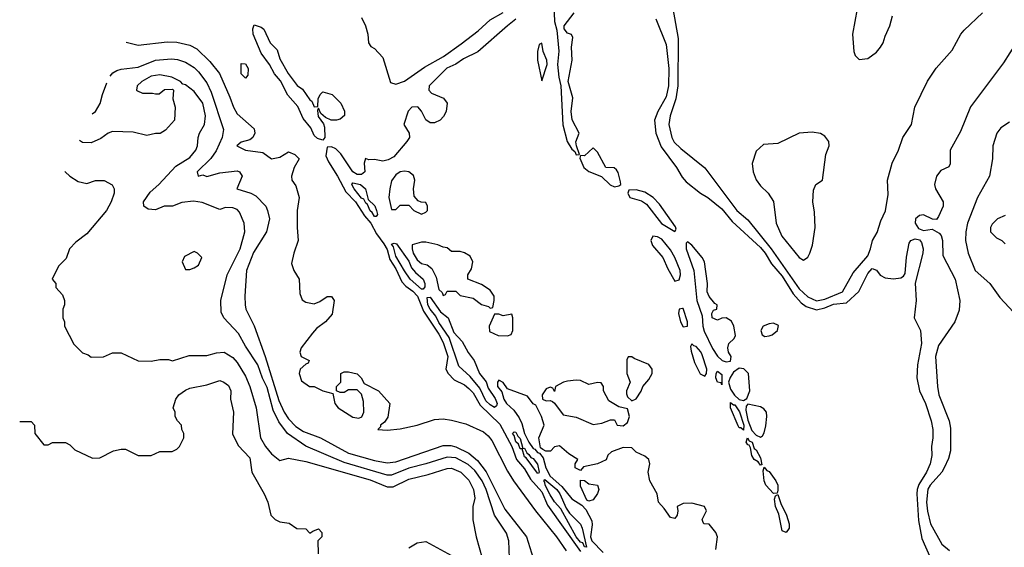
# Model space of a CAD drawing. Header units: inches. Extents: x 2348352 to 2479776, y 460422 to 613655.
# Tile 244 of 256: x 2350597 to 2355186, y 580761 to 583218. Entities that reach past the tile are written whole.
import ezdxf

# ---------------------------------------------------------------- set-up
doc = ezdxf.new("R2010")
doc.units = ezdxf.units.IN
doc.header["$MEASUREMENT"] = 0
doc.layers.add('C3558', color=7, linetype='Continuous')

msp = doc.modelspace()

# ---------------------------------------------------------------- linework, layer by layer
at = {"layer": 'C3558', "color": 4}
for points, elevation in [([(2353083.2, 583370), (2353090.2, 583210.2), (2353101.1, 583170), (2353109.1, 583070.9), (2353104, 583010), (2353109.1, 582950), (2353119.1, 582910), (2353128.4, 582728.4), (2353149.3, 582650), (2353170, 582615.5), (2353184.4, 582604.4), (2353190, 582588.7), (2353206, 582590), (2353191.8, 582630), (2353189.5, 582649.5), (2353204, 582690), (2353171.9, 582751.9), (2353167.8, 582790), (2353174.8, 582854.8), (2353154, 582930), (2353172.7, 583030), (2353169.5, 583089.5), (2353174.8, 583134.8), (2353169.3, 583149.3), (2353150, 583156), (2353134.8, 583174.8), (2353134, 583190), (2353182, 583250)], 72), ([(2354510.9, 583329.1), (2354478.8, 583150), (2354484.7, 583070), (2354491.1, 583051.1), (2354510, 583032), (2354550, 583038), (2354590, 583066.8), (2354609.5, 583090.5), (2354621.2, 583110), (2354630, 583142), (2354652.3, 583190), (2354664.1, 583235.9)], 84), ([(2352190, 583228), (2352209, 583190), (2352219, 583150), (2352222, 583110), (2352233.6, 583093.6), (2352250, 583084), (2352290, 583042), (2352326, 582926), (2352350, 582918), (2352390, 582931.5), (2352483.2, 582996.8), (2352572.8, 583047.2), (2352654.2, 583105.8), (2352733.7, 583166.3), (2352790, 583217.6), (2352850, 583251.5)], 72), ([(2353641.1, 583270), (2353666.4, 583130), (2353664.8, 582910), (2353655.3, 582850), (2353628.1, 582770), (2353622.4, 582730), (2353636.5, 582670), (2353647.6, 582647.6), (2353677.8, 582617.8), (2353790, 582528), (2353939.7, 582330), (2353990, 582285.5), (2354099.2, 582150), (2354230, 581964.6), (2354270, 581927.7), (2354310, 581909.2), (2354350, 581916.2), (2354431.6, 581950), (2354481.3, 582038.7), (2354550, 582118), (2354563, 582150), (2354571.2, 582188.8), (2354593.6, 582226.4), (2354610, 582281), (2354633, 582327), (2354643.9, 582403.9), (2354640.9, 582470), (2354662.7, 582550), (2354692.3, 582610), (2354712.3, 582670), (2354754, 582730), (2354769.6, 582810.4), (2354827.7, 582932.3), (2354867.7, 582992.3), (2354943.3, 583076.7), (2354983.7, 583150), (2354999.3, 583170), (2355083.7, 583250)], 76), ([(2352910, 583220.4), (2352869.8, 583190.2), (2352732.1, 583067.9), (2352665, 583035), (2352630, 583010.3), (2352587.9, 582992.1), (2352505.6, 582910), (2352503.7, 582890), (2352515.6, 582875.6), (2352572.9, 582852.9), (2352589.4, 582830), (2352584.5, 582790), (2352572.7, 582767.3), (2352556, 582750), (2352530, 582738), (2352510, 582737.3), (2352490, 582751), (2352470, 582791.3), (2352452.8, 582812.8), (2352424, 582810), (2352407.8, 582792.2), (2352388, 582730), (2352412.3, 582690), (2352414, 582670), (2352400.9, 582650), (2352340.1, 582579.9), (2352314, 582566), (2352290, 582559.1), (2352250, 582566.8), (2352224.7, 582564.7), (2352209.1, 582570.9), (2352202, 582550), (2352206, 582510), (2352190, 582496.3), (2352170, 582496.5), (2352149, 582509), (2352093.4, 582593.4), (2352070, 582615.9), (2352050, 582626.5), (2352030, 582624), (2352024.2, 582584.2), (2352036, 582556), (2352078.5, 582490), (2352116.6, 582416.6), (2352162.7, 582370), (2352204.6, 582304.6), (2352233.2, 582270), (2352259.9, 582219.9), (2352294.7, 582174.7), (2352310, 582147.3), (2352321.5, 582101.5), (2352350, 582056.9), (2352377.6, 581997.6), (2352396.5, 581976.5), (2352430, 581954), (2352451.5, 581930), (2352479.7, 581859.7), (2352550, 581752.8), (2352570, 581714.5), (2352592.8, 581650), (2352583.6, 581590), (2352593.6, 581570), (2352621.3, 581541.3), (2352670, 581517), (2352690, 581500.7), (2352710, 581480.7), (2352742.5, 581422.5), (2352834.7, 581334.7), (2352891.4, 581230), (2352912.2, 581170), (2352950, 581125.6), (2352978.4, 581078.4), (2353030, 581018.3), (2353056.3, 580956.3), (2353210, 580740.4)], 72), ([(2353561.4, 583221.4), (2353610, 583102), (2353622.4, 582990), (2353621.3, 582910), (2353610, 582859), (2353570.5, 582790), (2353555.5, 582750), (2353561.6, 582690), (2353586, 582626), (2353658.8, 582530), (2353684.5, 582484.5), (2353702.5, 582462.5), (2353770, 582410.8), (2353804.7, 582390), (2353870, 582337.3), (2353917.6, 582277.6), (2354050, 582157), (2354071.4, 582130), (2354100.3, 582080.3), (2354150, 582024.2), (2354201.7, 581941.7), (2354238.9, 581898.9), (2354262.2, 581882.2), (2354310, 581866.7), (2354350, 581875.8), (2354390, 581893.6), (2354450, 581899.5), (2354508.3, 581951.7), (2354550, 582036.3), (2354570, 582059.1), (2354590, 582052), (2354607.4, 582027.4), (2354630, 582016), (2354670, 582011.3), (2354704.1, 582015.9), (2354716.4, 582023.6), (2354723.7, 582036.3), (2354730, 582111.3), (2354742.9, 582177.1), (2354750.8, 582189.2), (2354770, 582198), (2354790, 582192.6), (2354800.4, 582180.4), (2354808, 582150), (2354806, 582130), (2354770.5, 581990.5), (2354774.8, 581910), (2354766, 581830), (2354794.8, 581770), (2354800.5, 581710), (2354780.7, 581610), (2354778.8, 581550), (2354790.7, 581490), (2354818, 581430), (2354844.9, 581350), (2354853, 581310), (2354853.4, 581270), (2354847.3, 581230), (2354847.5, 581187.5), (2354840.4, 581150), (2354823.1, 581110), (2354787, 581053), (2354779.6, 581030), (2354779, 581010), (2354786.1, 580886.1), (2354802, 580802), (2354842.3, 580710)], 72), ([(2351094, 583113.5), (2351150, 583099.5), (2351285.1, 583114.9), (2351330, 583113), (2351390, 583099.7), (2351422.5, 583082.5), (2351483.9, 583023.9), (2351527.7, 582967.7), (2351577.2, 582857.2), (2351592.8, 582810), (2351610, 582779.5), (2351689.2, 582710), (2351692.7, 582690), (2351683.7, 582670), (2351670, 582658), (2351630, 582647.7), (2351609.8, 582629.8), (2351649, 582610), (2351730, 582599.5), (2351770, 582569.4), (2351810, 582577.2), (2351850, 582602.7), (2351879, 582590), (2351899.3, 582570), (2351877, 582530), (2351863.7, 582490), (2351866, 582470), (2351883.7, 582443.7), (2351899.5, 582390), (2351889.6, 582330), (2351889.5, 582249.5), (2351895.3, 582190), (2351874, 582130), (2351863.1, 582083.1), (2351875.3, 582050), (2351899, 582010), (2351902, 581942), (2351913.6, 581913.6), (2351930, 581902), (2351970, 581895.3), (2351995.3, 581904.7), (2352030, 581928), (2352050, 581928), (2352062, 581910), (2352053.6, 581846.4), (2352022, 581810), (2351980.9, 581779.1), (2351961.5, 581758.5), (2351908.7, 581690), (2351902, 581670), (2351909, 581650), (2351946, 581630), (2351942, 581618), (2351930, 581614), (2351904, 581590), (2351899.3, 581570), (2351910, 581535.3), (2351948, 581510), (2351969, 581509), (2352009.4, 581489.4), (2352056.4, 581476.4), (2352065.2, 581430), (2352082, 581410), (2352150, 581366), (2352178, 581362), (2352191.3, 581368.7), (2352201, 581390), (2352199.8, 581439.8), (2352190, 581474), (2352170, 581494), (2352130, 581494), (2352110, 581482), (2352090, 581482), (2352074, 581490), (2352074, 581510), (2352094, 581530), (2352094, 581570), (2352110, 581578), (2352130, 581578), (2352170, 581568), (2352188, 581550), (2352203.1, 581523.1), (2352270, 581488.7), (2352322, 581430), (2352312.9, 581367.1), (2352297.2, 581342.8), (2352278, 581330), (2352278, 581322), (2352266, 581310), (2352310, 581306.6), (2352370, 581312.3), (2352450, 581329.7), (2352530, 581355.6), (2352570, 581358.7), (2352610, 581353.3), (2352675.6, 581335.6), (2352758, 581298), (2352780.5, 581280.5), (2352797.4, 581257.4), (2352870, 581115.1), (2352898.7, 581070), (2353000.5, 580930), (2353099.5, 580810), (2353143.6, 580743.6)], 76), ([(2355240.5, 583110), (2355182.5, 583017.5), (2355028.4, 582811.6), (2354982.4, 582697.6), (2354934, 582610), (2354934, 582546), (2354927.1, 582532.9), (2354890, 582515.1), (2354870, 582489), (2354860.5, 582450), (2354864.9, 582430), (2354900.7, 582370), (2354900.7, 582350), (2354878.5, 582301.5), (2354870, 582288), (2354851.6, 582288.4), (2354810, 582309.6), (2354790, 582306), (2354772.4, 582290), (2354770.4, 582270), (2354785.4, 582245.4), (2354810, 582236.5), (2354850, 582242.8), (2354883, 582223), (2354892.2, 582212.2), (2354898.4, 582190), (2354899.8, 582119.8), (2354957.1, 582010), (2354978, 581910), (2354975.2, 581864.8), (2354954.8, 581810), (2354879.9, 581700.1), (2354864.9, 581650), (2354874, 581510), (2354881.3, 581470), (2354928.2, 581350), (2354935.6, 581315.6), (2354934.9, 581210), (2354925.5, 581174.5), (2354906.4, 581130), (2354894.4, 581110), (2354840.3, 581050), (2354829.3, 581030.7), (2354823.9, 580970), (2354828.1, 580928.1), (2354842, 580870), (2354895.5, 580775.5), (2354930, 580746)], 76), ([(2351018.1, 582954.4), (2351030.8, 582970), (2351050, 582980.7), (2351070, 582987.6), (2351150, 582997.7), (2351230, 583029.8), (2351304.8, 583035.2), (2351332.3, 583032.3), (2351370, 583019.7), (2351410, 582995.8), (2351430, 582975.8), (2351470, 582923.7), (2351490, 582880.9), (2351547.3, 582707.3), (2351540.8, 582670), (2351512.9, 582607.1), (2351487.9, 582572.1), (2351424.5, 582510), (2351429.2, 582490), (2351450, 582496), (2351470, 582488), (2351530, 582504.5), (2351610, 582514), (2351622, 582510), (2351634.5, 582490), (2351609.2, 582430), (2351674, 582410), (2351697.7, 582397.7), (2351744, 582350), (2351752.3, 582330), (2351760.7, 582290), (2351747.3, 582230), (2351686.6, 582133.4), (2351654, 582050), (2351645.6, 581930), (2351647.3, 581890), (2351651.3, 581870), (2351690, 581792.7), (2351741.8, 581650), (2351804.9, 581444.9), (2351829.8, 581390), (2351850, 581359.6), (2351883.3, 581323.3), (2351920.3, 581300.3), (2351999.3, 581270), (2352130, 581199.7), (2352250, 581164.4), (2352310, 581154.7), (2352350, 581158.9), (2352570, 581234.3), (2352605.9, 581234.1), (2352630, 581228.5), (2352690, 581199.7), (2352730, 581164.7), (2352771.4, 581111.4), (2352857.8, 580937.8), (2352959.6, 580810), (2352989.7, 580709.7)], 84), ([(2352879.6, 580710), (2352876.9, 580790), (2352865.9, 580825.9), (2352809.7, 580910), (2352771.7, 581030), (2352752.8, 581070), (2352717.6, 581117.6), (2352686.9, 581146.9), (2352630, 581178), (2352590, 581180.9), (2352490, 581148.6), (2352410, 581129.8), (2352330, 581096.4), (2352310, 581096.9), (2352110, 581154.8), (2351931, 581231), (2351845.6, 581290), (2351804.6, 581344.6), (2351778.8, 581398.8), (2351750, 581505.2), (2351728.4, 581548.4), (2351707.3, 581610), (2351650, 581697.2), (2351616.9, 581756.9), (2351549, 581830), (2351536, 581856), (2351535.1, 581910), (2351564.5, 582030), (2351624.5, 582150), (2351646.6, 582230), (2351642.7, 582270), (2351622, 582322), (2351610, 582334), (2351590, 582341.2), (2351556.9, 582343.1), (2351530, 582334), (2351447, 582367), (2351407.5, 582372.5), (2351353.4, 582366.6), (2351310, 582349.4), (2351270, 582349.2), (2351230, 582332.7), (2351196, 582336), (2351175.3, 582350), (2351174, 582370), (2351205.4, 582414.6), (2351246, 582450), (2351324.2, 582535.8), (2351390, 582576.3), (2351418, 582610), (2351426, 582630), (2351429, 582670), (2351435.3, 582690), (2351459, 582730), (2351462.7, 582770), (2351450, 582828.7), (2351410, 582884), (2351370, 582915.3), (2351358, 582918), (2351346, 582930), (2351306, 582950), (2351250, 582961.2), (2351210, 582954.5), (2351166, 582930), (2351144.7, 582910), (2351142, 582890), (2351146, 582886), (2351170, 582876), (2351216, 582876), (2351230, 582872), (2351247.3, 582872.7), (2351272.7, 582892.7), (2351310, 582894), (2351314, 582890), (2351311.3, 582850), (2351321, 582810), (2351318, 582750), (2351276.9, 582703.1), (2351251.6, 582688.4), (2351230, 582688), (2351190, 582678), (2351125.4, 582694.6), (2351030, 582697.2), (2351010, 582689.2), (2350975.2, 582664.8), (2350930, 582645.2), (2350890, 582646), (2350875.3, 582654.7)], 88), ([(2350934.7, 582779.3), (2350950.5, 582790), (2350971.9, 582828.1), (2350983, 582870), (2351003.3, 582923.3)], 84), ([(2355210, 582740.9), (2355170, 582715.1), (2355150.6, 582690), (2355132.4, 582630), (2355130.4, 582569.6), (2355117.3, 582490), (2355060.5, 582390), (2355014, 582270), (2355006.4, 582230), (2355005.5, 582190), (2355017.3, 582130), (2355050.8, 582050), (2355118.8, 581990), (2355164.5, 581924.5), (2355250, 581832)], 84), ([(2350807.6, 582512.8), (2350809, 582510), (2350830, 582489), (2350870, 582464), (2350910, 582455.3), (2350950, 582468.7), (2350990, 582468.7), (2351028.4, 582448.4), (2351038, 582430), (2351038, 582410), (2351024, 582370), (2351001.2, 582330), (2350910, 582221), (2350858, 582182), (2350829, 582150), (2350813.6, 582106.4), (2350778, 582070), (2350748, 582010), (2350766, 581990), (2350766, 581970), (2350796.4, 581936.4), (2350806, 581910), (2350806, 581890), (2350798, 581870), (2350798, 581830), (2350806, 581810), (2350806, 581790), (2350850, 581706), (2350890, 581666), (2350916.4, 581656.4), (2350930, 581646), (2350987.3, 581647.3), (2351030, 581666), (2351070, 581666), (2351148.9, 581628.9), (2351210, 581628), (2351250, 581635.3), (2351290, 581635.3), (2351310, 581629), (2351386.4, 581653.6), (2351470, 581653.2), (2351513.7, 581666.3), (2351550, 581669.2), (2351590, 581645.2), (2351610, 581621.2), (2351650, 581557.2), (2351669.6, 581510), (2351698.7, 581410), (2351719.6, 581270), (2351742, 581230), (2351770, 581196), (2351810, 581165.2), (2351850, 581175.3), (2351930, 581159.7), (2352230, 581074.8), (2352310, 581041.6), (2352337.6, 581042.4), (2352410, 581078.4), (2352501.1, 581098.9), (2352590, 581127), (2352610, 581129.3), (2352653.2, 581110), (2352690, 581073.2), (2352712.7, 581030), (2352719, 580990), (2352709, 580950), (2352709.1, 580889.1), (2352725.2, 580810), (2352752.7, 580710)], 92), ([(2355190, 582306), (2355154, 582290), (2355130, 582266), (2355122, 582250), (2355122, 582230), (2355150, 582202), (2355174, 582190), (2355190, 582174)], 88), ([(2350597.1, 581346.6), (2350650, 581346), (2350666, 581330), (2350668, 581290), (2350710, 581238), (2350730, 581238), (2350750, 581248), (2350810, 581248), (2350830, 581238), (2350854.6, 581214.6), (2350936.4, 581176.4), (2350970, 581178), (2351034, 581210), (2351070, 581218), (2351090, 581218), (2351150, 581188), (2351210, 581188), (2351250, 581206), (2351307.3, 581207.3), (2351330, 581218), (2351342, 581230), (2351362, 581270), (2351362, 581290), (2351352, 581310), (2351351.3, 581330), (2351332, 581350), (2351322, 581370), (2351322, 581390), (2351312, 581410), (2351324.7, 581450), (2351338, 581470), (2351370, 581493.2), (2351390, 581501.2), (2351470, 581517.2), (2351530, 581537.2), (2351548, 581530), (2351570, 581514), (2351581.2, 581490), (2351579, 581450), (2351594, 581390), (2351588.9, 581288.9), (2351614.6, 581234.6), (2351670, 581178), (2351679, 581110), (2351737.2, 581010), (2351753.2, 580970), (2351768, 580910), (2351788, 580890), (2351810, 580879), (2351853.2, 580873.2), (2351888.4, 580848.4), (2351930, 580846), (2351950, 580826), (2351963.6, 580836.4), (2351990, 580846), (2352006, 580830), (2352006, 580810), (2351986, 580790), (2351988, 580730)], 96), ([(2353841.2, 580750), (2353848.7, 580810), (2353842, 580830), (2353810, 580868), (2353786, 580870), (2353780.4, 580880.4), (2353778, 580890), (2353798, 580930), (2353788, 580950), (2353730, 580966), (2353690, 580964), (2353662, 580950), (2353664.7, 580930), (2353661, 580910), (2353650, 580895.3), (2353630, 580899), (2353601.2, 580941.2), (2353574, 580970), (2353568.7, 581010), (2353534.5, 581070), (2353526, 581110), (2353534.5, 581150), (2353529, 581170), (2353510, 581185.2), (2353470, 581204), (2353450, 581224), (2353410, 581225.2), (2353355.3, 581204.7), (2353338, 581190), (2353330, 581168.7), (2353290, 581149), (2353225.4, 581134.6), (2353210, 581118), (2353186, 581130), (2353186, 581150), (2353198, 581170), (2353156, 581196), (2353112.9, 581232.9), (2353090, 581228), (2353070.9, 581209.1), (2353049, 581209), (2353035.5, 581215.5), (2353024.5, 581224.5), (2353016, 581270), (2353042, 581330), (2353028.7, 581370), (2353002, 581422), (2352990, 581428.7), (2352964, 581464), (2352870, 581499), (2352850, 581528.7), (2352830, 581539), (2352824, 581530), (2352823.8, 581510), (2352844.7, 581484.7), (2352854, 581450), (2352865.5, 581430), (2352899.3, 581399.3), (2352924.2, 581364.2), (2352937.7, 581337.7), (2352949.4, 581290), (2352970, 581250.5), (2352990, 581221.1), (2352998.2, 581218.2), (2353010, 581202.4), (2353019.5, 581199.5), (2353037.4, 581177.4), (2353048.8, 581130), (2353070, 581092.3), (2353124.2, 581044.2), (2353170, 580986), (2353216.9, 580956.9), (2353236.3, 580936.3), (2353263.4, 580883.4), (2353265.5, 580865.5), (2353258, 580810), (2353263.7, 580790), (2353316.9, 580736.9)], 72), ([(2352410, 580758), (2352450, 580782), (2352490, 580788), (2352610, 580722)], 96)]:
    msp.add_lwpolyline(points, dxfattribs=dict(at, elevation=elevation))
for points, elevation in [([(2351970, 582812), (2351986, 582814), (2351988, 582850), (2351998, 582870), (2352010, 582882), (2352054, 582870), (2352094, 582830), (2352111.6, 582791.6), (2352111.1, 582771.1), (2352090, 582755.3), (2352074, 582750), (2352049.4, 582749.4), (2352022.7, 582762.7), (2352001.2, 582781.2), (2351990, 582806), (2351985.4, 582794.6), (2351987.5, 582767.5), (2352013.4, 582733.4), (2352018.2, 582718.2), (2352019.1, 582670), (2352010, 582656.3), (2351984.8, 582664.8), (2351970, 582678.4), (2351954.1, 582714.1), (2351917.7, 582757.7), (2351893.1, 582813.1), (2351846.4, 582866.4), (2351813, 582933), (2351785.4, 582965.4), (2351760.8, 583010), (2351721.8, 583061.8), (2351685.2, 583150), (2351684.2, 583175.8), (2351690, 583194), (2351723.2, 583183.2), (2351734.4, 583174.4), (2351764, 583110), (2351797.6, 583077.6), (2351810, 583036.3), (2351848, 582968), (2351890, 582912), (2351914.6, 582894.6), (2351950, 582844), (2351959.3, 582839.3)], 72), ([(2353030, 583108), (2353018, 583102), (2353010.6, 583069.4), (2353010.4, 583030), (2353030, 582934), (2353055.1, 583010), (2353053.7, 583030), (2353036.9, 583070)], 72), ([(2351650, 582946), (2351630, 582966), (2351630, 583014), (2351650, 583012), (2351662, 582990), (2351659.6, 582960.4)], 72), ([(2354290, 582694), (2354230, 582689), (2354130, 582642), (2354063.6, 582636.4), (2354030, 582606), (2354011.6, 582548.4), (2354016, 582510), (2354030, 582472), (2354050, 582444.7), (2354086, 582410), (2354110.6, 582370.6), (2354122.4, 582270), (2354148.8, 582210), (2354230, 582110.7), (2354250, 582098), (2354270, 582111.3), (2354279.3, 582130), (2354291.7, 582168.3), (2354303.7, 582250), (2354302, 582322), (2354294, 582370), (2354296.4, 582423.6), (2354308, 582450), (2354338, 582470), (2354354, 582590), (2354369, 582630), (2354368.7, 582650), (2354350, 582675.3), (2354330, 582688.7)], 84), ([(2353270, 582621.2), (2353230, 582583.7), (2353210, 582586), (2353207.5, 582572.5), (2353226.9, 582530), (2353250, 582510.2), (2353308.1, 582488.1), (2353349.4, 582449.4), (2353370, 582440.2), (2353390, 582444.9), (2353399, 582450), (2353397.2, 582462.8), (2353385.6, 582505.6), (2353378, 582518), (2353368.4, 582528.4), (2353329.3, 582529.3), (2353290, 582601.2)], 72), ([(2352390, 582513.2), (2352370, 582508.7), (2352350, 582495.3), (2352330, 582468), (2352322, 582430), (2352318, 582390), (2352330, 582334), (2352350, 582334), (2352370, 582354), (2352410, 582354), (2352434, 582330), (2352470, 582312), (2352490, 582322), (2352498, 582330), (2352498, 582350), (2352490, 582366), (2352468, 582368), (2352454.6, 582374.6), (2352435.3, 582395.3), (2352433.2, 582430), (2352439, 582470), (2352432.5, 582492.5), (2352410, 582509)], 72), ([(2352250, 582300.7), (2352239.8, 582319.8), (2352230, 582328), (2352217.7, 582357.7), (2352210, 582363.7), (2352201.6, 582381.6), (2352190, 582386.9), (2352155.4, 582430), (2352145.7, 582450), (2352150, 582458), (2352185.5, 582450), (2352208.4, 582430), (2352220.7, 582380.7), (2352251.6, 582351.6), (2352260.3, 582330), (2352264, 582310), (2352258, 582302)], 68), ([(2353470, 582425.6), (2353436, 582424), (2353430.6, 582410), (2353441.1, 582390), (2353494.7, 582374.7), (2353518.9, 582358.9), (2353588.3, 582268.3), (2353650, 582231.3), (2353657, 582243), (2353653.9, 582253.9), (2353579.5, 582359.5), (2353550, 582389.3), (2353510, 582414.5)], 72), ([(2353547.3, 582210), (2353538.4, 582190), (2353546.3, 582166.3), (2353594.4, 582110), (2353617.4, 582057.4), (2353650, 582000.7), (2353670, 582006.4), (2353676.2, 582030), (2353675, 582050), (2353650.8, 582110), (2353630, 582146.3), (2353590, 582196), (2353570, 582206.9)], 72), ([(2352470, 581962.4), (2352416.9, 582010), (2352390, 582048.2), (2352350, 582117), (2352339.3, 582159.3), (2352330, 582172), (2352342.4, 582177.6), (2352353.4, 582173.4), (2352410, 582093.7), (2352422.8, 582062.8), (2352441, 582041), (2352478, 582010), (2352485.3, 581990), (2352485.5, 581974.5), (2352477.3, 581962.7)], 68), ([(2352490, 582181.2), (2352470, 582181.2), (2352426.8, 582170), (2352425.5, 582150), (2352430.6, 582130), (2352450, 582099.1), (2352470, 582083), (2352496.8, 582076.8), (2352518.5, 582058.5), (2352538.5, 582018.5), (2352550, 581962), (2352566.8, 581946.8), (2352570, 581934), (2352582, 581938), (2352590, 581954), (2352630, 581954), (2352650, 581934), (2352710, 581921), (2352750, 581891.3), (2352782, 581882), (2352790, 581874), (2352802, 581878), (2352808, 581910), (2352808, 581930), (2352790, 581958), (2352750, 581984), (2352686, 582010), (2352686, 582030), (2352702, 582058), (2352709.4, 582090), (2352696.3, 582116.3), (2352670, 582132), (2352650, 582138), (2352610, 582138), (2352590, 582155.3), (2352570, 582158), (2352546, 582170)], 72), ([(2353710, 582183.7), (2353702.9, 582177.1), (2353703.5, 582150), (2353738.9, 582050), (2353752.9, 581910), (2353778.2, 581838.2), (2353781.4, 581790), (2353787.7, 581767.7), (2353826, 581686), (2353850, 581650.6), (2353871.3, 581630), (2353890, 581623.8), (2353910, 581627.7), (2353912.7, 581650), (2353901.2, 581670), (2353897.2, 581690), (2353902, 581710), (2353927.2, 581732.8), (2353933.6, 581746.4), (2353925.1, 581790), (2353914.2, 581814.2), (2353890, 581829.6), (2353870, 581827.3), (2353850, 581818), (2353825.1, 581830), (2353822.7, 581850), (2353830, 581864.7), (2353846, 581870), (2353848, 581890), (2353836.5, 581896.5), (2353810, 581929.2), (2353800.9, 581950), (2353802.4, 581990), (2353788.4, 582090), (2353777.7, 582110), (2353730, 582167.6)], 72), ([(2351410, 582138), (2351365.4, 582114.6), (2351354, 582090), (2351370, 582054), (2351390, 582054), (2351410, 582062), (2351430, 582074), (2351446, 582110), (2351426, 582130)], 92), ([(2352810, 581411.8), (2352790, 581423.5), (2352770, 581443.5), (2352741, 581501), (2352696.8, 581556.8), (2352644.1, 581604.1), (2352598, 581738), (2352550, 581808.3), (2352537.3, 581837.3), (2352509.8, 581870), (2352499.8, 581890), (2352496.4, 581923.6), (2352510, 581926), (2352557.8, 581857.8), (2352594.3, 581830), (2352621.2, 581761.2), (2352658.7, 581718.7), (2352687.5, 581667.5), (2352715.5, 581630), (2352740.8, 581570), (2352771.4, 581531.4), (2352781, 581501), (2352813.5, 581453.5), (2352821.7, 581430), (2352819.9, 581420.1)], 68), ([(2353686.8, 581873.2), (2353670.8, 581869.2), (2353667.2, 581850), (2353677.1, 581810), (2353690, 581786.8), (2353708.9, 581791.1), (2353709.3, 581810), (2353690, 581872.3)], 72), ([(2352890, 581846), (2352850, 581838), (2352830, 581846), (2352810, 581846), (2352784.7, 581790), (2352786.4, 581766.4), (2352826.4, 581746.4), (2352870, 581746), (2352888.4, 581751.6), (2352895.3, 581770), (2352895.3, 581830)], 72), ([(2354110, 581804), (2354090, 581802), (2354062, 581790), (2354051.3, 581770), (2354058, 581750), (2354070, 581742.8), (2354090, 581744.9), (2354104, 581750), (2354129, 581770), (2354132.9, 581792.9)], 72), ([(2353730, 581708.7), (2353724.1, 581695.9), (2353725.8, 581674.2), (2353741.5, 581621.5), (2353769.1, 581569.1), (2353790, 581558.4), (2353798.3, 581570), (2353799.8, 581590), (2353777.3, 581657.3), (2353771.4, 581671.4), (2353750, 581695.6), (2353738.6, 581698.6)], 72), ([(2353450, 581648), (2353432.7, 581647.3), (2353426.8, 581633.2), (2353426, 581570), (2353442, 581530), (2353424.7, 581490), (2353425.4, 581474.6), (2353430, 581462), (2353450, 581442), (2353470, 581452), (2353492.9, 581487.1), (2353502, 581510), (2353530, 581542), (2353544, 581570), (2353544, 581590), (2353530, 581612.7), (2353460.2, 581640.2)], 72), ([(2353870, 581518), (2353866, 581526), (2353850, 581529.5), (2353841.7, 581550), (2353842.6, 581570), (2353850, 581581.6), (2353870, 581566)], 68), ([(2353950, 581595.4), (2353923.4, 581576.6), (2353908.1, 581551.9), (2353901.3, 581530), (2353910, 581497.6), (2353928.6, 581468.6), (2353950, 581449), (2353970, 581444.9), (2353985.6, 581454.4), (2354000.5, 581490), (2353994.3, 581570), (2353971.5, 581591.5)], 72), ([(2353190, 581539.3), (2353150, 581534.5), (2353132, 581530), (2353094, 581510), (2353090, 581486), (2353082, 581502), (2353070, 581506), (2353050, 581498), (2353032, 581470), (2353034, 581450), (2353050, 581442), (2353070, 581444.7), (2353079.8, 581439.8), (2353090, 581432), (2353130, 581378), (2353190, 581367.3), (2353270, 581332), (2353310, 581338), (2353350, 581354), (2353370, 581354), (2353382, 581330), (2353410, 581326), (2353430, 581342), (2353439, 581370), (2353430, 581406), (2353390, 581415.3), (2353343.1, 581443.1), (2353318, 581490), (2353318, 581510), (2353307.3, 581527.3), (2353290, 581528), (2353250, 581519), (2353210, 581537.2)], 72), ([(2353924.1, 581424.1), (2353930, 581424.9), (2353952.2, 581392.2), (2353971.6, 581330), (2353970, 581306), (2353957.6, 581317.6), (2353950, 581317.6), (2353945.6, 581325.6), (2353910, 581409.4), (2353910, 581435.5)], 68), ([(2353990, 581427), (2353982.2, 581417.8), (2353980.7, 581399.3), (2353990, 581352), (2354010, 581305.2), (2354030, 581283.1), (2354050, 581274), (2354059.6, 581280.4), (2354066, 581294), (2354074.3, 581325.7), (2354079.7, 581370), (2354077.4, 581390), (2354065.7, 581405.7), (2354050, 581415.4)], 72), ([(2352941.4, 581221.4), (2352950, 581222), (2352959.9, 581199.9), (2352970, 581193.4), (2352978.9, 581178.9), (2352990, 581173.6), (2353010, 581147.3), (2353018.8, 581110), (2353015.5, 581104.5), (2353010, 581105.6), (2352957.7, 581177.7), (2352950, 581181.6), (2352938.9, 581218.9), (2352930, 581219.5), (2352921.5, 581241.5), (2352910, 581252.3), (2352901.5, 581281.5), (2352894, 581290), (2352902, 581298), (2352910, 581296.4), (2352918, 581278), (2352930, 581268)], 68), ([(2354050, 581142.7), (2354038.6, 581158.6), (2354020.5, 581170), (2354008.9, 581188.9), (2354003.3, 581223.3), (2353997, 581237), (2353990, 581238), (2353983.5, 581250), (2353989.5, 581270.5), (2353997, 581257), (2354010.2, 581250), (2354020.6, 581220.6), (2354030, 581214.9), (2354050, 581177.3), (2354055.2, 581144.8)], 68), ([(2354110, 581011.8), (2354075.3, 581050), (2354066.5, 581070), (2354062.8, 581117.2), (2354066.3, 581133.7), (2354078.7, 581118.7), (2354090, 581113.1), (2354121.8, 581070), (2354130.3, 581050), (2354130, 581026), (2354126.8, 581013.2)], 68), ([(2353239.1, 580760.9), (2353230, 580762), (2353221.5, 580781.5), (2353210, 580784.5), (2353189.9, 580810), (2353119.4, 580939.4), (2353090, 580973), (2353070, 581005.4), (2353045.8, 581050), (2353044.7, 581064.7), (2353039.3, 581070), (2353043.9, 581076.1), (2353100.2, 581030), (2353114.2, 581010), (2353143.6, 580943.6), (2353159.9, 580919.9), (2353210, 580868.5), (2353219.3, 580850)], 68), ([(2353250, 580975.3), (2353240.2, 580980.2), (2353210, 581046), (2353210, 581074), (2353230, 581071.3), (2353250, 581056), (2353290.7, 581050.7), (2353296.3, 581030), (2353290.7, 581010.7), (2353270, 580981.2)], 72), ([(2354170, 580829.6), (2354150, 580837), (2354134.6, 580914.6), (2354119.2, 580950), (2354115.1, 580984.9), (2354120.2, 580999.8), (2354130, 581006), (2354144.1, 580964.1), (2354170.7, 580910.7), (2354183.5, 580870), (2354182.8, 580850)], 68)]:
    msp.add_lwpolyline(points, close=True, dxfattribs=dict(at, elevation=elevation))

doc.saveas('drawing.dxf')
